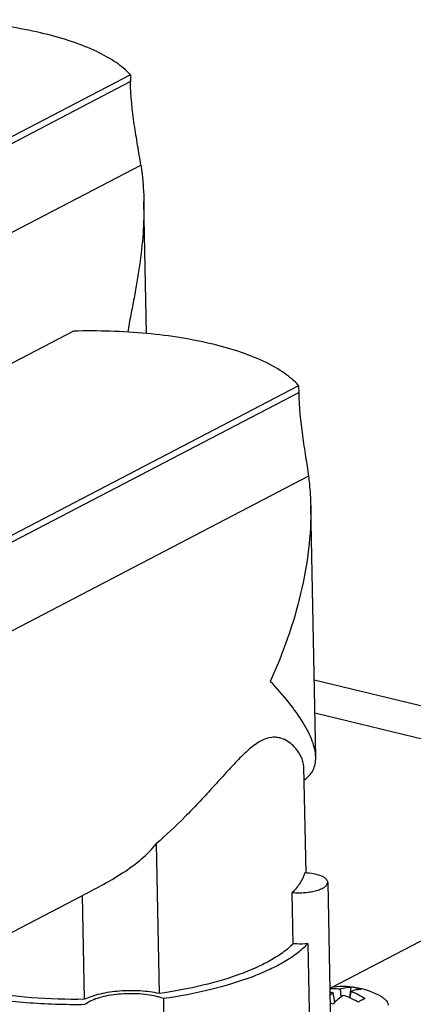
# Model space of a CAD drawing. Header units: millimetres. Extents: x 0 to 420, y 0 to 297.
# Tile 13 of 26: x 185 to 198, y 96 to 128. Entities that reach past the tile are written whole.
import ezdxf

# ---------------------------------------------------------------- set-up
doc = ezdxf.new("R2010")
doc.units = ezdxf.units.MM
doc.header["$LTSCALE"] = 23.1
doc.layers.add('COMPONENTS', color=7, linetype='CONTINUOUS')

msp = doc.modelspace()

# ---------------------------------------------------------------- linework, layer by layer
at = {"layer": 'COMPONENTS', "color": 7, "linetype": 'CONTINUOUS'}
for p, q in [((188.42401, 126.57866), (176.34971, 120.27699)), ((188.42401, 126.57866), (188.42844, 126.355)), ((188.95152, 118.1135), (188.86616, 122.42725)), ((186.56608, 118.19034), (174.51341, 111.89995)), ((193.92215, 116.40579), (181.86948, 110.1154)), ((193.92215, 116.40579), (193.92658, 116.18213)), ((194.48294, 104.24525), (194.32017, 112.47022)), ((194.43277, 106.78054), (206.03207, 103.9666)), ((194.45403, 105.70599), (206.58297, 102.76356)), ((194.16831, 100.46668), (194.09966, 103.93562)), ((194.99475, 96.71558), (207.28238, 103.12859)), ((189.27296, 101.41652), (189.36992, 96.51677)), ((194.8746, 100.15974), (194.99079, 94.28813)), ((181.80542, 97.08913), (186.86169, 99.72805)), ((186.92894, 96.32938), (186.86169, 99.72805)), ((193.74878, 98.14785), (193.71558, 99.82545)), ((194.22242, 98.15157), (194.30541, 93.95756)), ((195.30943, 96.39994), (195.29719, 96.6682)), ((195.59459, 96.38026), (195.64522, 96.73007)), ((189.50468, 96.36357), (189.57379, 92.8715)), ((195.11262, 96.23635), (195.05266, 96.54058)), ((195.60588, 96.37524), (195.63801, 96.58552))]:
    msp.add_line(p, q, dxfattribs=at)
at = {"layer": 'COMPONENTS', "color": 9, "linetype": 'CONTINUOUS'}
for p, q in [((188.42844, 126.355), (176.35414, 120.05333)), ((177.18254, 117.57816), (188.76698, 123.62417)), ((181.8739, 109.89175), (193.92658, 116.18213)), ((194.24723, 113.44196), (182.7023, 107.41657))]:
    msp.add_line(p, q, dxfattribs=at)
at = {"layer": 'COMPONENTS', "color": 7, "linetype": 'CONTINUOUS'}
for centre, radius, start, end in [((195.39054, 94.27875), 2.46884, 59.568463, 100.446058), ((195.40161, 95.03093), 1.71652, 70.88663, 81.840848), ((194.78164, 94.74069), 1.82018, 81.436861, 84.820291), ((194.18718, 93.35126), 2.95339, 73.01742, 74.974019)]:
    msp.add_arc(centre, radius, start, end, dxfattribs=at)
for points, knots in [([(185.61068, 127.92223), (185.26846, 128.00525), (184.55251, 128.14726), (183.03923, 128.34025), (181.86357, 128.38006), (181.06794, 128.36321)], [0, 0, 0, 0, 0.23094307, 0.47810455, 1, 1, 1, 1]), ([(188.42401, 126.57866), (188.2866, 126.72893), (187.93686, 127.01504), (187.29517, 127.36972), (186.50455, 127.68158), (185.92226, 127.84664), (185.61068, 127.92223)], [0, 0, 0, 0, 0.19362752, 0.42531237, 0.69512268, 1, 1, 1, 1]), ([(188.76698, 123.62417), (188.73441, 123.83724), (188.65903, 124.27936), (188.51114, 125.18488), (188.43772, 125.88571), (188.42844, 126.355)], [0, 0, 0, 0, 0.23484563, 0.48858244, 1, 1, 1, 1]), ([(188.76698, 123.62417), (188.78202, 123.52582), (188.83549, 123.12633), (188.86067, 122.72324), (188.8663, 122.41979)], [0, 0, 0, 0, 0.24687632, 1, 1, 1, 1]), ([(188.8663, 122.41979), (188.87266, 122.07725), (188.85112, 121.3818), (188.7334, 120.33017), (188.57838, 119.44234), (188.43708, 118.71729), (188.36919, 118.34735), (188.33989, 118.15975)], [0, 0, 0, 0, 0.23901018, 0.48462527, 0.73766585, 0.86753247, 1, 1, 1, 1]), ([(193.92215, 116.40579), (193.79029, 116.55768), (193.44819, 116.84735), (192.81327, 117.20512), (192.02495, 117.51933), (191.10218, 117.78176), (190.0674, 117.98597), (188.54664, 118.17628), (187.36518, 118.21153), (186.56608, 118.19034)], [0, 0, 0, 0, 0.07797884, 0.17181179, 0.28163129, 0.40616641, 0.54324894, 0.69010448, 1, 1, 1, 1]), ([(193.92658, 116.18213), (193.93591, 115.71064), (194.00797, 115.00724), (194.14901, 114.09837), (194.2185, 113.65521), (194.24723, 113.44196)], [0, 0, 0, 0, 0.51255495, 0.76613183, 1, 1, 1, 1]), ([(194.24723, 113.44196), (194.25792, 113.36264), (194.29611, 113.04174), (194.3152, 112.71864), (194.32007, 112.47558)], [0, 0, 0, 0, 0.24768675, 1, 1, 1, 1]), ([(194.32007, 112.47558), (194.32958, 112.00058), (194.27567, 111.0337), (193.92264, 109.08374), (193.41699, 107.65392), (192.99586, 106.73152)], [0, 0, 0, 0, 0.2401153, 0.48753345, 1, 1, 1, 1]), ([(194.483, 104.24201), (194.47952, 104.42335), (194.4082, 104.7093), (194.2452, 105.07992), (194.00474, 105.50981), (193.59572, 106.07488), (193.21064, 106.50726), (192.99586, 106.73152)], [0, 0, 0, 0, 0.18441283, 0.29265514, 0.41207574, 0.68427867, 1, 1, 1, 1]), ([(194.09966, 103.93562), (194.09105, 104.05427), (194.03306, 104.23776), (193.89827, 104.45974), (193.75524, 104.62681), (193.57124, 104.77651), (193.37976, 104.86821), (193.20101, 104.90394), (192.98029, 104.9043), (192.73915, 104.81829), (192.50077, 104.66674), (192.30391, 104.50975), (192.10454, 104.32527), (191.83195, 104.04966), (191.49208, 103.67825), (191.07854, 103.21903), (190.65171, 102.75526), (190.06095, 102.14133), (189.59539, 101.69909), (189.27296, 101.41652)], [0, 0, 0, 0, 0.05292044, 0.08294929, 0.11537745, 0.15020857, 0.18785595, 0.20839846, 0.23087427, 0.28531861, 0.3189699, 0.35653592, 0.3970953, 0.43976004, 0.52893357, 0.62100725, 0.71467214, 0.8092881, 1, 1, 1, 1]), ([(194.10858, 103.51538), (194.17154, 103.55612), (194.28454, 103.64884), (194.40686, 103.82648), (194.47381, 104.02815), (194.48438, 104.16986), (194.483, 104.24201)], [0, 0, 0, 0, 0.26309206, 0.50603576, 0.74679032, 1, 1, 1, 1]), ([(186.86169, 99.72805), (187.06555, 99.83447), (187.50922, 100.06582), (188.16705, 100.44478), (188.7824, 100.89072), (189.12859, 101.23833), (189.27296, 101.41652)], [0, 0, 0, 0, 0.23280269, 0.50655304, 0.76784132, 1, 1, 1, 1]), ([(194.12444, 100.46581), (194.09149, 100.35154), (193.97874, 100.11785), (193.81225, 99.92162), (193.71558, 99.82545)], [0, 0, 0, 0, 0.46585824, 1, 1, 1, 1]), ([(194.49933, 100.41571), (194.47071, 100.42265), (194.34718, 100.44866), (194.22109, 100.46157), (194.12444, 100.46581)], [0, 0, 0, 0, 0.23338047, 1, 1, 1, 1]), ([(194.87459, 100.15983), (194.87405, 100.18646), (194.85706, 100.22884), (194.81612, 100.27399), (194.75368, 100.32265), (194.64724, 100.37423), (194.55227, 100.40286), (194.49933, 100.41571)], [0, 0, 0, 0, 0.16661654, 0.26628754, 0.38097265, 0.65923474, 1, 1, 1, 1]), ([(193.71558, 99.82545), (193.78425, 99.81915), (193.9232, 99.81287), (194.12968, 99.82069), (194.32791, 99.8452), (194.50745, 99.88492), (194.65884, 99.93774), (194.7619, 99.99331), (194.82152, 100.04416), (194.86016, 100.09065), (194.87512, 100.13339), (194.87459, 100.15983)], [0, 0, 0, 0, 0.16157772, 0.3254132, 0.48361815, 0.62901941, 0.75538023, 0.85849009, 0.90102963, 0.93803882, 1, 1, 1, 1]), ([(193.74878, 98.14785), (193.65092, 98.05049), (193.42396, 97.861), (193.02817, 97.6075), (192.56062, 97.3699), (191.8195, 97.06622), (190.75189, 96.75363), (189.84909, 96.58555), (189.36992, 96.51677)], [0, 0, 0, 0, 0.08743816, 0.18648203, 0.29718803, 0.4191678, 0.6933732, 1, 1, 1, 1]), ([(189.50468, 96.36357), (190.02628, 96.43805), (191.00725, 96.62085), (192.16522, 96.96348), (192.96436, 97.29736), (193.46447, 97.5582), (193.8839, 97.83641), (194.12144, 98.0447), (194.22242, 98.15157)], [0, 0, 0, 0, 0.308741, 0.58383572, 0.70566026, 0.81578073, 0.91384182, 1, 1, 1, 1]), ([(194.22242, 98.15157), (194.10405, 98.13902), (193.94533, 98.13404), (193.78761, 98.14429), (193.74878, 98.14785)], [0, 0, 0, 0, 0.75325271, 1, 1, 1, 1]), ([(194.94344, 96.68039), (194.97262, 96.68256), (195.09063, 96.68806), (195.2092, 96.6806), (195.29719, 96.6682)], [0, 0, 0, 0, 0.24771724, 1, 1, 1, 1]), ([(195.29719, 96.6682), (195.35355, 96.68944), (195.46821, 96.72176), (195.5871, 96.73135), (195.64522, 96.73007)], [0, 0, 0, 0, 0.50887331, 1, 1, 1, 1]), ([(195.96366, 96.65282), (195.9102, 96.65266), (195.79873, 96.6399), (195.69185, 96.60673), (195.63801, 96.58552)], [0, 0, 0, 0, 0.48021426, 1, 1, 1, 1]), ([(183.21612, 96.46478), (183.80991, 96.35268), (185.04909, 96.19554), (186.2968, 96.15736), (186.93887, 96.16659)], [0, 0, 0, 0, 0.48481146, 1, 1, 1, 1]), ([(186.92894, 96.32938), (186.35014, 96.32144), (185.22294, 96.35461), (184.10286, 96.4905), (183.56421, 96.5871)], [0, 0, 0, 0, 0.5140336, 1, 1, 1, 1]), ([(189.36992, 96.51677), (189.16555, 96.56331), (188.73131, 96.61853), (188.08009, 96.61302), (187.5478, 96.53785), (187.16936, 96.43234), (187.00347, 96.36616), (186.92894, 96.32938)], [0, 0, 0, 0, 0.253187, 0.52599416, 0.78499173, 0.89960291, 1, 1, 1, 1]), ([(186.93887, 96.16659), (186.99214, 96.21045), (187.12554, 96.29004), (187.36107, 96.38146), (187.64399, 96.45381), (188.07404, 96.52073), (188.52322, 96.53477), (188.96244, 96.49604), (189.17188, 96.45818), (189.27088, 96.43416)], [0, 0, 0, 0, 0.08614272, 0.19199018, 0.31474711, 0.44992175, 0.73485823, 0.87282185, 1, 1, 1, 1]), ([(189.27088, 96.43416), (189.2917, 96.42911), (189.37059, 96.40891), (189.44845, 96.38453), (189.50468, 96.36357)], [0, 0, 0, 0, 0.26306085, 1, 1, 1, 1]), ([(194.94775, 96.46291), (194.95634, 96.46987), (194.99044, 96.49691), (195.02571, 96.52248), (195.05266, 96.54058)], [0, 0, 0, 0, 0.2539772, 1, 1, 1, 1]), ([(195.39349, 96.4579), (195.33357, 96.41914), (195.21403, 96.3306), (195.10435, 96.23028), (195.04981, 96.17587)], [0, 0, 0, 0, 0.48086607, 1, 1, 1, 1]), ([(195.87016, 96.23885), (195.83141, 96.26167), (195.67847, 96.34682), (195.5169, 96.41679), (195.39349, 96.4579)], [0, 0, 0, 0, 0.2569087, 1, 1, 1, 1]), ([(195.63801, 96.58552), (195.71795, 96.55792), (195.87657, 96.4912), (196.02576, 96.4056), (196.09863, 96.35808)], [0, 0, 0, 0, 0.49293985, 1, 1, 1, 1]), ([(196.09863, 96.35808), (196.08946, 96.35408), (196.05177, 96.33719), (196.0147, 96.31891), (195.98696, 96.30444)], [0, 0, 0, 0, 0.24228584, 1, 1, 1, 1]), ([(196.64103, 96.40747), (196.67277, 96.38883), (196.72966, 96.35052), (196.79847, 96.28369), (196.83609, 96.2222), (196.85106, 96.17262), (196.85384, 96.14809), (196.85408, 96.13601)], [0, 0, 0, 0, 0.30721484, 0.56975816, 0.79535565, 0.89912194, 1, 1, 1, 1]), ([(195.98696, 96.30444), (195.97734, 96.29941), (195.93792, 96.27843), (195.89915, 96.25623), (195.87016, 96.23885)], [0, 0, 0, 0, 0.2430598, 1, 1, 1, 1])]:
    msp.add_open_spline(points, degree=3, knots=knots, dxfattribs=at)

doc.saveas('drawing.dxf')
